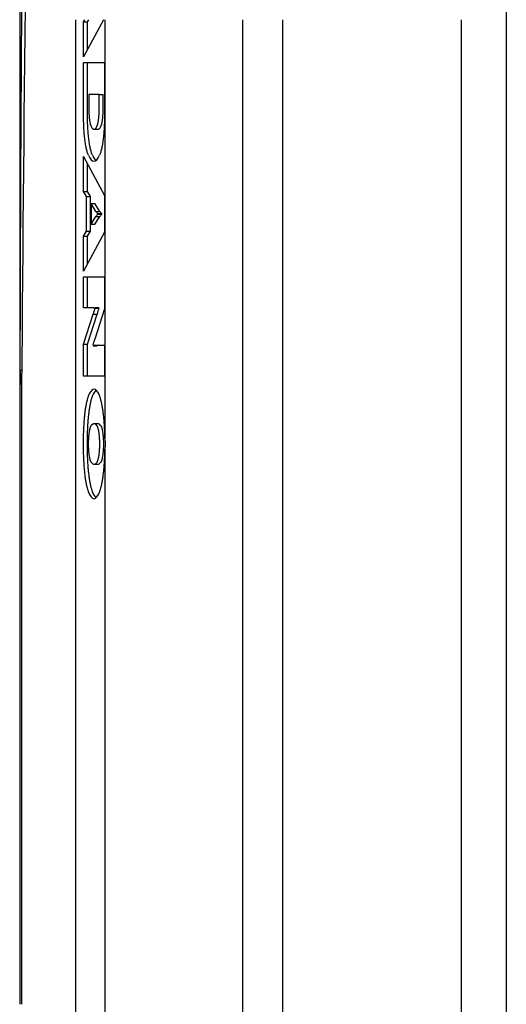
# Model space of a CAD drawing. Extents: x 1292 to 96515, y -55444 to 58338.
# Tile 62 of 80: x 23724 to 24086, y 50262 to 50994. Entities that reach past the tile are written whole.
import ezdxf

# ---------------------------------------------------------------- set-up
doc = ezdxf.new("R2010")
doc.units = 0
doc.layers.get('0').update_dxf_attribs({"linetype": 'CONTINUOUS'})

msp = doc.modelspace()

# ---------------------------------------------------------------- linework, layer by layer
at = {"color": 104, "linetype": 'Continuous'}
for p, q in [((24085.57, 51407.45), (24085.57, 48817.25)), ((23723.61, 51086.69), (23723.61, 50261.8)), ((23765.1, 50994.14), (23765.1, 48817.25)), ((23785.94, 50994.14), (23771.14, 50966.44)), ((23771.14, 50992.64), (23772.08, 50994.14)), ((23774.08, 50992.64), (23775.02, 50994.14)), ((23786.97, 50994.14), (23786.97, 50682.59)), ((23889.37, 50994.14), (23889.37, 48817.25)), ((23889.49, 48878.25), (23889.49, 50994.14)), ((23919.36, 48878.25), (23919.36, 50994.14)), ((24052.26, 48878.25), (24052.26, 50994.15)), ((23771.14, 50966.44), (23771.14, 50992.64)), ((23771.14, 50992.64), (23774.08, 50992.64)), ((23774.08, 50971.95), (23774.08, 50992.64)), ((23771.14, 50922.12), (23771.14, 50962.21)), ((23771.14, 50962.21), (23786.65, 50962.21)), ((23774.08, 50922.12), (23774.08, 50962.21)), ((23786.65, 50962.21), (23786.65, 50922.12)), ((23782.75, 50938.42), (23775.04, 50938.42)), ((23775.04, 50938.42), (23775.04, 50927.8)), ((23782.75, 50927.8), (23782.75, 50938.42)), ((23782.75, 50938.42), (23785.7, 50938.42)), ((23785.7, 50927.8), (23785.7, 50938.42)), ((23778.9, 50912.62), (23781.84, 50912.62)), ((23771.14, 50866.26), (23771.14, 50892.46)), ((23771.14, 50892.46), (23786.65, 50863.44)), ((23774.08, 50866.26), (23774.08, 50886.96)), ((23773.4, 50862.66), (23771.14, 50866.26)), ((23771.14, 50866.26), (23774.08, 50866.26)), ((23773.4, 50836.81), (23773.4, 50862.66)), ((23773.4, 50862.66), (23776.34, 50862.66)), ((23776.34, 50862.66), (23774.08, 50866.26)), ((23776.34, 50836.81), (23776.34, 50862.66)), ((23786.65, 50863.44), (23786.65, 50836.02)), ((23780.34, 50851.58), (23776.67, 50857.44)), ((23776.67, 50857.44), (23776.67, 50842.03)), ((23776.67, 50857.44), (23779.62, 50857.44)), ((23783.29, 50851.58), (23779.62, 50857.44)), ((23776.67, 50842.03), (23780.34, 50847.88)), ((23779.62, 50842.03), (23783.29, 50847.88)), ((23780.34, 50851.58), (23783.29, 50851.58)), ((23780.34, 50847.88), (23783.29, 50847.88)), ((23781.66, 50849.46), (23781.66, 50850.01)), ((23781.66, 50850.01), (23784.61, 50850.01)), ((23781.66, 50849.46), (23784.61, 50849.46)), ((23784.61, 50849.46), (23784.61, 50850.01)), ((23776.67, 50842.03), (23779.62, 50842.03)), ((23771.14, 50833.2), (23773.4, 50836.81)), ((23786.65, 50836.02), (23771.14, 50807)), ((23771.14, 50807), (23771.14, 50833.2)), ((23771.14, 50833.2), (23774.08, 50833.2)), ((23773.4, 50836.81), (23776.34, 50836.81)), ((23774.08, 50833.2), (23776.34, 50836.81)), ((23774.08, 50812.51), (23774.08, 50833.2)), ((23771.14, 50802.77), (23786.65, 50802.77)), ((23771.14, 50779.79), (23771.14, 50802.77)), ((23774.08, 50779.79), (23774.08, 50802.77)), ((23786.65, 50802.77), (23786.65, 50778.98)), ((23778.54, 50779.79), (23771.14, 50779.79)), ((23771.14, 50752.77), (23778.2, 50775.22)), ((23774.08, 50752.77), (23781.14, 50775.22)), ((23778.2, 50775.22), (23781.14, 50775.22)), ((23786.65, 50778.98), (23779.59, 50756.53)), ((23779.64, 50779.53), (23779.64, 50780.1)), ((23779.64, 50780.1), (23782.58, 50780.1)), ((23779.64, 50779.53), (23782.58, 50779.53)), ((23782.58, 50779.53), (23782.58, 50780.1)), ((23771.14, 50728.99), (23771.14, 50752.77)), ((23771.14, 50752.77), (23774.08, 50752.77)), ((23774.08, 50728.99), (23774.08, 50752.77)), ((23778.16, 50752.22), (23778.16, 50751.66)), ((23779.25, 50751.97), (23786.65, 50751.97)), ((23786.65, 50751.97), (23786.65, 50728.99)), ((23778.16, 50751.66), (23781.1, 50751.66)), ((23723.77, 50733.4), (23725.16, 50733.4)), ((23786.65, 50728.99), (23771.14, 50728.99)), ((23724.97, 50721.58), (23725.07, 50720.95)), ((23724.97, 50721.58), (23724.97, 50261.8)), ((23724.97, 50721.58), (23725.07, 50721.58)), ((23778.9, 50693.72), (23781.84, 50693.72)), ((23786.97, 50674.6), (23786.97, 48817.25)), ((23778.9, 50663.48), (23781.84, 50663.48))]:
    msp.add_line(p, q, dxfattribs=at)
for centre, radius, start, end in [((84802.21, 50595.69), 61078.6, 179.617799, 179.870817), ((23842.78, 50739.56), 119.17, 182.9596, 188.67413), ((24011.53, 50678.74), 240.74, 176.61602, 180.03484), ((24014.47, 50678.74), 240.74, 176.61602, 180.03484), ((23550.41, 50678.91), 236.59, 0.89305, 3.40413), ((23772.64, 50678.57), 14.89, 0.12255, 15.69294), ((24011.53, 50678.45), 240.74, 179.96516, 183.38398), ((24014.47, 50678.45), 240.74, 179.96516, 183.38398), ((23550.41, 50678.29), 236.59, 356.59587, 359.10695), ((23772.64, 50678.63), 14.89, 344.30706, 359.87745)]:
    msp.add_arc(centre, radius, start, end, dxfattribs=at)
for centre, major_axis, ratio, start_param, end_param in [((26471.21, 52838.25), (-554.59, -13124.67), 0.205037, 4.833325, 4.883077), ((23778.9, 50943.31), (-0.01, -30.68), 0.193269, 5.922097, 6.283185), ((23778.88, 50943.36), (0.02, -30.74), 0.193156, 6.283084, 6.643876), ((23781.82, 50943.36), (0.02, -30.74), 0.193156, 6.283084, 6.643876), ((23778.85, 50941.63), (0.04, -52.8), 0.193149, 5.865159, 6.283029), ((23781.8, 50941.65), (0.04, -52.82), 0.193116, 5.865254, 6.138298), ((23778.93, 50941.77), (-0.04, -52.94), 0.192926, 0.000124, 0.417432), ((23783.13, 50893.41), (-0.28, -43.85), 0.191531, 5.97934, 6.141717), ((23783.13, 50805.98), (0.28, -43.92), 0.191214, 3.28268, 3.445061), ((23786.07, 50893.41), (-0.28, -43.85), 0.191531, 5.97934, 6.141717), ((23786.07, 50805.98), (0.28, -43.92), 0.191214, 3.28268, 3.445061), ((23784.96, 50715.89), (-1.35, -72.05), 0.191447, 3.633305, 3.74855), ((23776.32, 50860.65), (2.28, -80.86), 0.155868, 6.278799, 6.366115), ((23787.9, 50715.89), (-1.35, -72.05), 0.191447, 3.633305, 3.74855), ((23771.63, 50834.54), (-0.16, -90.73), 0.174726, 0.434361, 0.536248), ((23780.04, 50714.93), (0.84, -37.03), 0.230197, 3.136384, 3.26546), ((23782.98, 50714.93), (0.84, -37.03), 0.230197, 3.136384, 3.26546), ((23778.88, 50670.89), (-0.01, -48.42), 0.193125, 3.141643, 3.613851), ((23781.83, 50670.79), (-0.01, -48.52), 0.192962, 3.299471, 3.613345), ((23778.9, 50670.87), (0.01, -48.45), 0.193106, 2.669483, 3.141562), ((23778.88, 50653.14), (-0.02, -40.58), 0.193577, 2.887309, 3.141687), ((23781.82, 50653.14), (-0.02, -40.58), 0.193577, 2.887309, 3.141687), ((23778.81, 50703.01), (0.09, -39.53), 0.196057, 6.025325, 6.282762), ((23778.96, 50703.77), (-0.06, -40.29), 0.19427, 0.000305, 0.255286), ((23781.9, 50703.77), (-0.06, -40.29), 0.19427, 0.000305, 0.255286), ((23778.87, 50686.22), (0.03, -48.34), 0.193293, 5.810588, 6.283078), ((23781.82, 50686.28), (0.02, -48.4), 0.19319, 5.810915, 6.125063), ((23778.92, 50686.24), (-0.02, -48.36), 0.193274, 0.000087, 0.472448)]:
    msp.add_ellipse(centre, major_axis=major_axis, ratio=ratio, start_param=start_param, end_param=end_param, dxfattribs=at)
for points, knots in [([(23775.04, 50927.8), (23775.04, 50927.41), (23775.04, 50926.64), (23775.07, 50925.5), (23775.12, 50924.38), (23775.18, 50923.29), (23775.25, 50922.24), (23775.35, 50921.23), (23775.46, 50920.26), (23775.58, 50919.34), (23775.71, 50918.47), (23775.86, 50917.66), (23776.03, 50916.91), (23776.2, 50916.23), (23776.38, 50915.61), (23776.58, 50915.08), (23776.73, 50914.75), (23776.8, 50914.6)], [0, 0, 0, 0, 1.165234, 2.309761, 3.429308, 4.519595, 5.576349, 6.595311, 7.572247, 8.502963, 9.383325, 10.209287, 10.976937, 11.682559, 12.322746, 12.894586, 13.396, 13.396, 13.396, 13.396]), ([(23780.99, 50914.6), (23781.07, 50914.75), (23781.21, 50915.08), (23781.41, 50915.61), (23781.59, 50916.23), (23781.77, 50916.91), (23781.93, 50917.66), (23782.08, 50918.47), (23782.21, 50919.34), (23782.34, 50920.26), (23782.44, 50921.23), (23782.54, 50922.24), (23782.61, 50923.29), (23782.68, 50924.38), (23782.72, 50925.5), (23782.75, 50926.64), (23782.75, 50927.41), (23782.75, 50927.8)], [0, 0, 0, 0, 0.501415, 1.073259, 1.713452, 2.41908, 3.186735, 4.012703, 4.893069, 5.823789, 6.800729, 7.819693, 8.87645, 9.966738, 11.086285, 12.230813, 13.396047, 13.396047, 13.396047, 13.396047]), ([(23783.93, 50914.6), (23784.01, 50914.75), (23784.16, 50915.08), (23784.35, 50915.61), (23784.54, 50916.23), (23784.71, 50916.91), (23784.87, 50917.66), (23785.02, 50918.47), (23785.16, 50919.34), (23785.28, 50920.26), (23785.39, 50921.23), (23785.48, 50922.24), (23785.56, 50923.29), (23785.62, 50924.38), (23785.66, 50925.5), (23785.69, 50926.64), (23785.7, 50927.41), (23785.7, 50927.8)], [0, 0, 0, 0, 0.501415, 1.073259, 1.713452, 2.41908, 3.186735, 4.012703, 4.893069, 5.823789, 6.800729, 7.819693, 8.87645, 9.966738, 11.086285, 12.230813, 13.396047, 13.396047, 13.396047, 13.396047]), ([(23774.75, 50893.38), (23774.6, 50893.74), (23774.3, 50894.51), (23773.9, 50895.75), (23773.51, 50897.15), (23773.16, 50898.68), (23772.83, 50900.34), (23772.52, 50902.13), (23772.24, 50904.02), (23771.99, 50906.02), (23771.77, 50908.11), (23771.58, 50910.29), (23771.42, 50912.54), (23771.3, 50914.86), (23771.21, 50917.23), (23771.15, 50919.66), (23771.14, 50921.29), (23771.14, 50922.12)], [0, 0, 0, 0, 1.171656, 2.483599, 3.930591, 5.506259, 7.203522, 9.014841, 10.932364, 12.948034, 15.053644, 17.240891, 19.501401, 21.82676, 24.208527, 26.638254, 29.1075, 29.1075, 29.1075, 29.1075]), ([(23777.7, 50893.38), (23777.54, 50893.74), (23777.24, 50894.51), (23776.84, 50895.75), (23776.46, 50897.15), (23776.1, 50898.68), (23775.77, 50900.34), (23775.46, 50902.13), (23775.18, 50904.02), (23774.93, 50906.02), (23774.71, 50908.11), (23774.52, 50910.29), (23774.37, 50912.54), (23774.24, 50914.86), (23774.15, 50917.23), (23774.1, 50919.66), (23774.08, 50921.29), (23774.08, 50922.12)], [0, 0, 0, 0, 1.171656, 2.483599, 3.930591, 5.506259, 7.203522, 9.014841, 10.932364, 12.948034, 15.053644, 17.240891, 19.501401, 21.82676, 24.208527, 26.638254, 29.1075, 29.1075, 29.1075, 29.1075]), ([(23786.65, 50922.12), (23786.65, 50921.29), (23786.64, 50919.66), (23786.58, 50917.23), (23786.49, 50914.86), (23786.37, 50912.54), (23786.21, 50910.29), (23786.02, 50908.11), (23785.8, 50906.02), (23785.55, 50904.02), (23785.27, 50902.13), (23784.97, 50900.34), (23784.63, 50898.68), (23784.28, 50897.15), (23783.9, 50895.75), (23783.5, 50894.51), (23783.19, 50893.74), (23783.04, 50893.38)], [0, 0, 0, 0, 2.469246, 4.898973, 7.28074, 9.606098, 11.866608, 14.053855, 16.159465, 18.175134, 20.092657, 21.903975, 23.601239, 25.176908, 26.623901, 27.935846, 29.107506, 29.107506, 29.107506, 29.107506]), ([(23774.64, 50714.02), (23774.53, 50713.71), (23774.3, 50713.08), (23773.99, 50712.09), (23773.69, 50711.01), (23773.41, 50709.86), (23773.13, 50708.63), (23772.87, 50707.33), (23772.63, 50705.97), (23772.39, 50704.53), (23772.17, 50703.04), (23771.97, 50701.49), (23771.79, 50699.88), (23771.61, 50698.22), (23771.46, 50696.5), (23771.33, 50694.74), (23771.25, 50693.56), (23771.21, 50692.95)], [0, 0, 0, 0, 0.967614, 2.010869, 3.127929, 4.316699, 5.574891, 6.900079, 8.289733, 9.741242, 11.251938, 12.819102, 14.439984, 16.111804, 17.831761, 19.597039, 21.404811, 21.404811, 21.404811, 21.404811]), ([(23777.58, 50714.02), (23777.47, 50713.71), (23777.25, 50713.08), (23776.94, 50712.09), (23776.64, 50711.01), (23776.35, 50709.86), (23776.08, 50708.63), (23775.82, 50707.33), (23775.57, 50705.97), (23775.34, 50704.53), (23775.12, 50703.04), (23774.92, 50701.49), (23774.73, 50699.88), (23774.56, 50698.22), (23774.4, 50696.5), (23774.27, 50694.74), (23774.19, 50693.56), (23774.15, 50692.95)], [0, 0, 0, 0, 0.967614, 2.010869, 3.127929, 4.316699, 5.574891, 6.900079, 8.289733, 9.741242, 11.251938, 12.819102, 14.439984, 16.111804, 17.831761, 19.597039, 21.404811, 21.404811, 21.404811, 21.404811]), ([(23786.58, 50692.95), (23786.55, 50693.56), (23786.47, 50694.74), (23786.33, 50696.5), (23786.18, 50698.22), (23786.01, 50699.88), (23785.82, 50701.49), (23785.62, 50703.04), (23785.4, 50704.53), (23785.17, 50705.97), (23784.92, 50707.33), (23784.66, 50708.63), (23784.38, 50709.86), (23784.1, 50711.01), (23783.8, 50712.09), (23783.49, 50713.08), (23783.26, 50713.71), (23783.15, 50714.02)], [0, 0, 0, 0, 1.80778, 3.573065, 5.293028, 6.964853, 8.585739, 10.152907, 11.663603, 13.115113, 14.504765, 15.829951, 17.08814, 18.276906, 19.393962, 20.437214, 21.404827, 21.404827, 21.404827, 21.404827]), ([(23776.92, 50692.41), (23776.96, 50692.47), (23777.05, 50692.58), (23777.18, 50692.73), (23777.31, 50692.88), (23777.44, 50693.01), (23777.57, 50693.13), (23777.7, 50693.25), (23777.83, 50693.34), (23777.96, 50693.43), (23778.1, 50693.51), (23778.23, 50693.57), (23778.36, 50693.62), (23778.49, 50693.67), (23778.63, 50693.7), (23778.76, 50693.71), (23778.85, 50693.72), (23778.9, 50693.72)], [0, 0, 0, 0, 0.211782, 0.414915, 0.609659, 0.796311, 0.975208, 1.146741, 1.311354, 1.469552, 1.621911, 1.769077, 1.91177, 2.050786, 2.186989, 2.3213, 2.454685, 2.454685, 2.454685, 2.454685]), ([(23774.85, 50678.6), (23774.85, 50679.03), (23774.86, 50679.88), (23774.89, 50681.14), (23774.95, 50682.36), (23775.02, 50683.55), (23775.11, 50684.69), (23775.22, 50685.78), (23775.35, 50686.82), (23775.5, 50687.79), (23775.66, 50688.7), (23775.83, 50689.53), (23776.02, 50690.28), (23776.22, 50690.95), (23776.44, 50691.53), (23776.66, 50692.01), (23776.83, 50692.29), (23776.92, 50692.41)], [0, 0, 0, 0, 1.288714, 2.550134, 3.778892, 4.969614, 6.116939, 7.215523, 8.260067, 9.245339, 10.166209, 11.017709, 11.79512, 12.494124, 13.111076, 13.643522, 14.091271, 14.091271, 14.091271, 14.091271]), ([(23780.87, 50692.41), (23780.96, 50692.29), (23781.13, 50692.01), (23781.36, 50691.53), (23781.57, 50690.95), (23781.77, 50690.28), (23781.96, 50689.53), (23782.13, 50688.7), (23782.29, 50687.79), (23782.44, 50686.82), (23782.57, 50685.78), (23782.68, 50684.69), (23782.77, 50683.55), (23782.84, 50682.36), (23782.9, 50681.14), (23782.93, 50679.88), (23782.94, 50679.03), (23782.94, 50678.6)], [0, 0, 0, 0, 0.447743, 0.980185, 1.597134, 2.296135, 3.073545, 3.925043, 4.845913, 5.831184, 6.875728, 7.974312, 9.121637, 10.312359, 11.541117, 12.802537, 14.091251, 14.091251, 14.091251, 14.091251]), ([(23783.82, 50692.41), (23783.9, 50692.29), (23784.08, 50692.01), (23784.3, 50691.53), (23784.51, 50690.95), (23784.71, 50690.28), (23784.9, 50689.53), (23785.08, 50688.7), (23785.24, 50687.79), (23785.38, 50686.82), (23785.51, 50685.78), (23785.62, 50684.69), (23785.71, 50683.55), (23785.79, 50682.36), (23785.84, 50681.14), (23785.87, 50679.88), (23785.88, 50679.03), (23785.88, 50678.6)], [0, 0, 0, 0, 0.447743, 0.980185, 1.597134, 2.296135, 3.073545, 3.925043, 4.845913, 5.831184, 6.875728, 7.974312, 9.121637, 10.312359, 11.541117, 12.802537, 14.091251, 14.091251, 14.091251, 14.091251]), ([(23776.92, 50664.78), (23776.83, 50664.9), (23776.66, 50665.18), (23776.44, 50665.67), (23776.22, 50666.25), (23776.02, 50666.91), (23775.83, 50667.67), (23775.66, 50668.5), (23775.5, 50669.4), (23775.35, 50670.38), (23775.22, 50671.41), (23775.11, 50672.5), (23775.02, 50673.65), (23774.95, 50674.83), (23774.89, 50676.06), (23774.86, 50677.32), (23774.85, 50678.17), (23774.85, 50678.6)], [0, 0, 0, 0, 0.448264, 0.981187, 1.598562, 2.297932, 3.075652, 3.927408, 4.848484, 5.833917, 6.878583, 7.977254, 9.124637, 10.315395, 11.544171, 12.805598, 14.094313, 14.094313, 14.094313, 14.094313]), ([(23782.94, 50678.6), (23782.94, 50678.17), (23782.93, 50677.32), (23782.9, 50676.06), (23782.84, 50674.83), (23782.77, 50673.65), (23782.68, 50672.5), (23782.57, 50671.41), (23782.44, 50670.38), (23782.29, 50669.4), (23782.13, 50668.5), (23781.96, 50667.67), (23781.77, 50666.91), (23781.57, 50666.25), (23781.36, 50665.67), (23781.13, 50665.18), (23780.96, 50664.9), (23780.87, 50664.78)], [0, 0, 0, 0, 1.288715, 2.550142, 3.778918, 4.969676, 6.117059, 7.21573, 8.260396, 9.245828, 10.166903, 11.018658, 11.796376, 12.495744, 13.113116, 13.646035, 14.094293, 14.094293, 14.094293, 14.094293]), ([(23785.88, 50678.6), (23785.88, 50678.17), (23785.87, 50677.32), (23785.84, 50676.06), (23785.79, 50674.83), (23785.71, 50673.65), (23785.62, 50672.5), (23785.51, 50671.41), (23785.38, 50670.38), (23785.24, 50669.4), (23785.08, 50668.5), (23784.9, 50667.67), (23784.71, 50666.91), (23784.51, 50666.25), (23784.3, 50665.67), (23784.08, 50665.18), (23783.9, 50664.9), (23783.82, 50664.78)], [0, 0, 0, 0, 1.288715, 2.550142, 3.778918, 4.969676, 6.117059, 7.21573, 8.260396, 9.245828, 10.166903, 11.018658, 11.796376, 12.495744, 13.113116, 13.646035, 14.094293, 14.094293, 14.094293, 14.094293]), ([(23771.21, 50664.24), (23771.25, 50663.64), (23771.33, 50662.45), (23771.46, 50660.69), (23771.61, 50658.98), (23771.79, 50657.32), (23771.97, 50655.71), (23772.17, 50654.16), (23772.39, 50652.66), (23772.63, 50651.23), (23772.87, 50649.86), (23773.13, 50648.56), (23773.41, 50647.34), (23773.69, 50646.18), (23773.99, 50645.11), (23774.3, 50644.11), (23774.53, 50643.48), (23774.64, 50643.18)], [0, 0, 0, 0, 1.807773, 3.573058, 5.293033, 6.964888, 8.585829, 10.15308, 11.663897, 13.115567, 14.505427, 15.830871, 17.089375, 18.278515, 19.396011, 20.439769, 21.407956, 21.407956, 21.407956, 21.407956]), ([(23774.15, 50664.24), (23774.19, 50663.64), (23774.27, 50662.45), (23774.4, 50660.69), (23774.56, 50658.98), (23774.73, 50657.32), (23774.92, 50655.71), (23775.12, 50654.16), (23775.34, 50652.66), (23775.57, 50651.23), (23775.82, 50649.86), (23776.08, 50648.56), (23776.35, 50647.34), (23776.64, 50646.18), (23776.94, 50645.11), (23777.25, 50644.11), (23777.47, 50643.48), (23777.58, 50643.18)], [0, 0, 0, 0, 1.807773, 3.573058, 5.293033, 6.964888, 8.585829, 10.15308, 11.663897, 13.115567, 14.505427, 15.830871, 17.089375, 18.278515, 19.396011, 20.439769, 21.407956, 21.407956, 21.407956, 21.407956]), ([(23783.15, 50643.18), (23783.26, 50643.48), (23783.49, 50644.11), (23783.8, 50645.11), (23784.1, 50646.18), (23784.38, 50647.34), (23784.66, 50648.56), (23784.92, 50649.86), (23785.17, 50651.23), (23785.4, 50652.66), (23785.62, 50654.16), (23785.82, 50655.71), (23786.01, 50657.32), (23786.18, 50658.98), (23786.33, 50660.69), (23786.47, 50662.45), (23786.55, 50663.64), (23786.58, 50664.24)], [0, 0, 0, 0, 0.968186, 2.011941, 3.129433, 4.31857, 5.57707, 6.902512, 8.29237, 9.744041, 11.254858, 12.822113, 14.443057, 16.114918, 17.834899, 19.600191, 21.407972, 21.407972, 21.407972, 21.407972])]:
    msp.add_open_spline(points, degree=3, knots=knots, dxfattribs=at)

doc.saveas('drawing.dxf')
